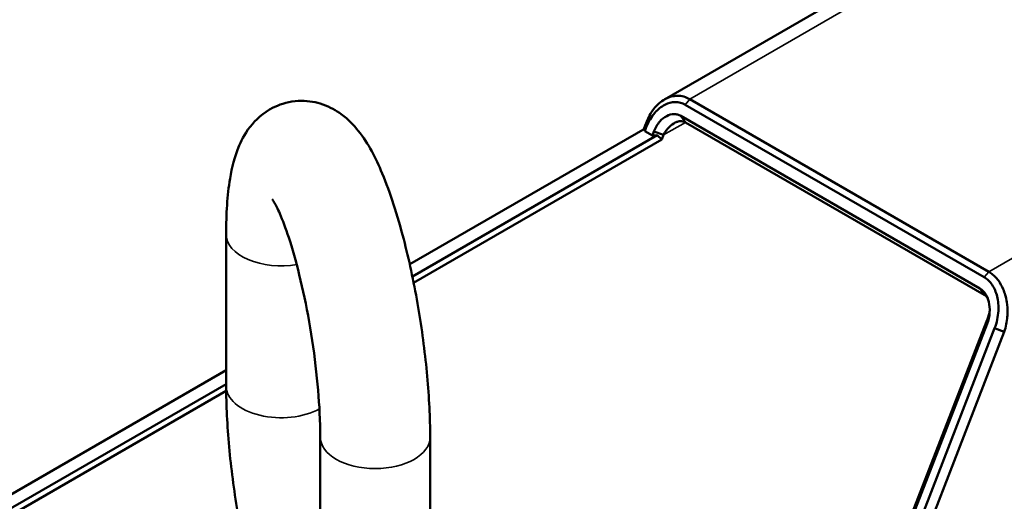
# Paper-space layout 'Sheet_1' of a CAD drawing. Header units: millimetres. Extents: x 1 to 117, y 1 to 117.
# Tile 26 of 73: x 90.12 to 94.7, y 26.33 to 28.57. Entities that reach past the tile are written whole.
import ezdxf

# ---------------------------------------------------------------- set-up
doc = ezdxf.new("R2010")
doc.units = ezdxf.units.MM
doc.layers.add('Visible (ISO)', color=7, linetype='Continuous', lineweight=50)
doc.layers.add('Visible Narrow (ISO)', color=7, linetype='Continuous', lineweight=35)

psp = doc.layouts.new('Sheet_1')

# ---------------------------------------------------------------- linework, layer by layer
at = {"layer": 'Visible (ISO)'}
for p, q in [((93.12116, 28.19736), (102.31905, 33.50776)), ((93.23904, 28.19884), (94.63098, 27.39521)), ((93.21816, 28.17287), (94.6101, 27.36923)), ((93.19778, 28.12034), (94.58972, 27.31671)), ((93.19778, 28.12034), (93.21866, 28.09064)), ((91.93494, 27.42985), (93.03124, 28.0628)), ((93.0334, 28.08012), (93.02536, 28.05941)), ((93.02967, 28.05013), (93.03663, 28.06806)), ((93.03124, 28.0628), (93.02967, 28.05013)), ((93.03663, 28.06806), (93.0334, 28.08012)), ((93.21866, 28.09064), (94.6106, 27.287)), ((93.08692, 28.03066), (91.94725, 27.37267)), ((93.02967, 28.05013), (93.06497, 28.02975)), ((93.06497, 28.02975), (93.07193, 28.04768)), ((93.06497, 28.02975), (93.08692, 28.03066)), ((93.11691, 28.0319), (93.07193, 28.04768)), ((93.10888, 28.01119), (93.08692, 28.03066)), ((93.10888, 28.01119), (93.11691, 28.0319)), ((93.10888, 28.01119), (91.9531, 27.3439)), ((91.0802, 26.86277), (91.0802, 27.56997)), ((94.62021, 27.16397), (93.97034, 25.48903)), ((94.62344, 27.15192), (93.97357, 25.47697)), ((94.62344, 27.15192), (94.62021, 27.16397)), ((94.65874, 27.13154), (94.00887, 25.45659)), ((94.05386, 25.44081), (94.70373, 27.11575)), ((94.70373, 27.11575), (94.65874, 27.13154)), ((88.50134, 25.44746), (91.0802, 26.93636)), ((91.0802, 26.87207), (88.55702, 25.41531)), ((91.0803, 26.83999), (88.58485, 25.39924)), ((91.51836, 26.62587), (91.51836, 25.91867)), ((92.03017, 26.62587), (92.03017, 25.91867))]:
    psp.add_line(p, q, dxfattribs=at)
for points, knots in [([(93.23904, 28.19884), (93.23007, 28.20392), (93.22084, 28.20782), (93.20158, 28.21316), (93.19165, 28.21449), (93.16159, 28.21438), (93.14175, 28.20878), (93.11366, 28.19324), (93.10438, 28.18659), (93.08219, 28.16691), (93.07008, 28.15245), (93.0489, 28.11921), (93.03997, 28.10028), (93.0334, 28.08012)], [-0.82894822, -0.82894822, -0.82894822, -0.82894822, -0.73336182, -0.73336182, -0.63469208, -0.63469208, -0.43614808, -0.43614808, -0.33047685, -0.33047685, -0.168372, -0.168372, -0.000001, -0.000001, -0.000001, -0.000001]), ([(91.0802, 27.56997), (91.0802, 27.66456), (91.08528, 27.75014), (91.10696, 27.88109), (91.11833, 27.93031), (91.1545, 28.01433), (91.1719, 28.04755), (91.22841, 28.11345), (91.26645, 28.14653), (91.35241, 28.18226), (91.39154, 28.19046), (91.46577, 28.19106), (91.50032, 28.18432), (91.56503, 28.16201), (91.59311, 28.14543), (91.65085, 28.10323), (91.67489, 28.07707), (91.74442, 27.98967), (91.77583, 27.92629), (91.8442, 27.76359), (91.87737, 27.66022), (91.93137, 27.45198), (91.95306, 27.35081), (91.98868, 27.14741), (92.00279, 27.04539), (92.02284, 26.84641), (92.02874, 26.7496), (92.03009, 26.64832), (92.03017, 26.63704), (92.03017, 26.62587)], [3.1415927, 3.1415927, 3.1415927, 3.1415927, 3.5090477, 3.5090477, 3.7553935, 3.7553935, 3.9013152, 3.9013152, 4.028698, 4.028698, 4.1114128, 4.1114128, 4.1915536, 4.1915536, 4.2884407, 4.2884407, 4.4351677, 4.4351677, 4.7835819, 4.7835819, 5.2071485, 5.2071485, 5.5575748, 5.5575748, 5.8974238, 5.8974238, 6.2397947, 6.2397947, 6.2831853, 6.2831853, 6.2831853, 6.2831853]), ([(93.03663, 28.06806), (93.04143, 28.08078), (93.04727, 28.0929), (93.06051, 28.11518), (93.06786, 28.1254), (93.08965, 28.1505), (93.1056, 28.16377), (93.13841, 28.18079), (93.15504, 28.18522), (93.17989, 28.18535), (93.18804, 28.18433), (93.20365, 28.18014), (93.21111, 28.17704), (93.21816, 28.17287)], [0.000001, 0.000001, 0.000001, 0.000001, 0.10586018, 0.10586018, 0.20851203, 0.20851203, 0.38451604, 0.38451604, 0.54614642, 0.54614642, 0.62556397, 0.62556397, 0.70239597, 0.70239597, 0.70239597, 0.70239597]), ([(93.19778, 28.12034), (93.19293, 28.12332), (93.18775, 28.12547), (93.17683, 28.12837), (93.17106, 28.12904), (93.15383, 28.12881), (93.14231, 28.12574), (93.11921, 28.11376), (93.10844, 28.10443), (93.09391, 28.08787), (93.08865, 28.08063), (93.07932, 28.06499), (93.07524, 28.05655), (93.07193, 28.04768)], [0, 0, 0, 0, 0.05283163, 0.05283163, 0.10844301, 0.10844301, 0.21872584, 0.21872584, 0.34422756, 0.34422756, 0.42578878, 0.42578878, 0.5082631, 0.5082631, 0.5082631, 0.5082631]), ([(93.11691, 28.0319), (93.12472, 28.047), (93.13411, 28.06002), (93.15217, 28.07783), (93.16141, 28.08499), (93.17606, 28.09192), (93.18043, 28.09351), (93.18799, 28.09534), (93.19116, 28.09584), (93.19877, 28.09635), (93.20321, 28.09606), (93.21143, 28.09421), (93.21523, 28.09273), (93.21866, 28.09064)], [0.00000006, 0.00000006, 0.00000006, 0.00000006, 0.12977389, 0.12977389, 0.22328126, 0.22328126, 0.2618048, 0.2618048, 0.28924433, 0.28924433, 0.32810538, 0.32810538, 0.36455638, 0.36455638, 0.36455638, 0.36455638]), ([(91.29496, 27.73254), (91.29496, 27.73254), (91.29499, 27.7325), (91.29566, 27.73163), (91.29931, 27.72656), (91.31096, 27.70647), (91.32014, 27.68848), (91.34303, 27.63604), (91.35738, 27.59821), (91.38844, 27.50356), (91.4052, 27.44455), (91.43762, 27.31222), (91.45312, 27.23815), (91.48011, 27.08481), (91.49148, 27.00546), (91.50846, 26.85204), (91.51408, 26.77794), (91.5178, 26.68088), (91.51836, 26.65254), (91.51836, 26.62587)], [4.4350459, 4.4350459, 4.4350459, 4.4350459, 4.4470805, 4.4470805, 4.5769849, 4.5769849, 4.7553725, 4.7553725, 4.988151, 4.988151, 5.2607561, 5.2607561, 5.5535288, 5.5535288, 5.8534901, 5.8534901, 6.1520108, 6.1520108, 6.2831853, 6.2831853, 6.2831853, 6.2831853]), ([(94.63098, 27.39521), (94.64423, 27.38725), (94.65723, 27.37655), (94.66881, 27.36286), (94.67133, 27.35989), (94.67378, 27.35678), (94.67615, 27.35353), (94.68472, 27.34182), (94.69232, 27.32839), (94.69856, 27.31374), (94.7022, 27.30518), (94.70539, 27.29623), (94.70808, 27.28694), (94.71128, 27.2759), (94.71377, 27.2644), (94.71556, 27.25265), (94.71799, 27.23664), (94.71907, 27.22013), (94.7187, 27.20326), (94.71858, 27.19734), (94.71827, 27.19137), (94.71777, 27.18536), (94.71586, 27.16224), (94.71119, 27.13857), (94.70373, 27.11575)], [0, 0, 0, 0, 0.2, 0.2, 0.2, 0.2433918, 0.2433918, 0.2433918, 0.4, 0.4, 0.4, 0.4914053, 0.4914053, 0.4914053, 0.6, 0.6, 0.6, 0.7480062, 0.7480062, 0.7480062, 0.8, 0.8, 0.8, 1, 1, 1, 1]), ([(94.6101, 27.36923), (94.61707, 27.3654), (94.62362, 27.36047), (94.636, 27.34867), (94.64178, 27.34169), (94.65741, 27.31847), (94.66524, 27.30015), (94.67549, 27.25883), (94.67733, 27.2356), (94.67548, 27.19902), (94.67369, 27.18529), (94.66792, 27.15799), (94.66387, 27.14446), (94.65874, 27.13154)], [0.00000001, 0.00000001, 0.00000001, 0.00000001, 0.07440968, 0.07440968, 0.15254208, 0.15254208, 0.31160908, 0.31160908, 0.48518294, 0.48518294, 0.58970292, 0.58970292, 0.69769686, 0.69769686, 0.69769686, 0.69769686]), ([(94.62344, 27.15192), (94.63026, 27.16925), (94.63436, 27.18794), (94.63641, 27.22309), (94.63516, 27.23951), (94.62806, 27.26858), (94.62266, 27.28135), (94.61175, 27.2975), (94.60776, 27.30228), (94.59915, 27.3105), (94.59458, 27.31395), (94.58972, 27.31671)], [0, 0, 0, 0, 0.145317, 0.145317, 0.26959696, 0.26959696, 0.38249336, 0.38249336, 0.43719128, 0.43719128, 0.49007336, 0.49007336, 0.49007336, 0.49007336]), ([(94.63532, 27.21044), (94.63501, 27.20842), (94.63466, 27.20637), (94.63426, 27.20431), (94.63423, 27.20418), (94.6342, 27.20404), (94.63417, 27.2039), (94.6316, 27.19097), (94.62706, 27.17735), (94.62021, 27.16397)], [0.7074784, 0.7074784, 0.7074784, 0.7074784, 0.7473322, 0.7473322, 0.7473322, 0.75, 0.75, 0.75, 1, 1, 1, 1]), ([(91.16197, 26.12151), (91.15387, 26.16086), (91.14627, 26.20082), (91.12169, 26.34123), (91.10758, 26.44325), (91.08752, 26.64223), (91.08163, 26.73904), (91.08027, 26.84032), (91.0802, 26.8516), (91.0802, 26.86277)], [2.27932187, 2.27932187, 2.27932187, 2.27932187, 2.41598217, 2.41598217, 2.75583111, 2.75583111, 3.09820206, 3.09820206, 3.14159265, 3.14159265, 3.14159265, 3.14159265])]:
    psp.add_open_spline(points, degree=3, knots=knots, dxfattribs=at)
for points in [[(94.6106, 27.287), (94.61667, 27.28357), (94.62184, 27.27842), (94.6259, 27.27209)], [(94.63532, 27.21044), (94.6356, 27.21234), (94.63577, 27.21462), (94.63576, 27.21744)]]:
    psp.add_open_spline(points, degree=3, dxfattribs=at)
at = {"layer": 'Visible Narrow (ISO)'}
for p, q in [((102.39802, 33.48678), (93.23904, 28.19884)), ((94.63098, 27.39521), (103.78996, 32.68315)), ((93.23904, 28.19884), (93.21816, 28.17287)), ((93.21866, 28.09064), (93.11691, 28.0319)), ((94.6101, 27.36923), (94.63098, 27.39521)), ((94.6106, 27.287), (94.58972, 27.31671))]:
    psp.add_line(p, q, dxfattribs=at)
for centre, major_axis, start_param, end_param in [((91.3361, 27.56997), (-0.25591, 0), 0, 1.8586241), ((91.3361, 26.86277), (-0.25591, 0), 0, 2.3420103), ((91.77426, 26.62587), (0.25591, 0), 3.1415927, 6.2831853)]:
    psp.add_ellipse(centre, major_axis=major_axis, ratio=0.5773503, start_param=start_param, end_param=end_param, dxfattribs=at)

doc.saveas('drawing.dxf')
